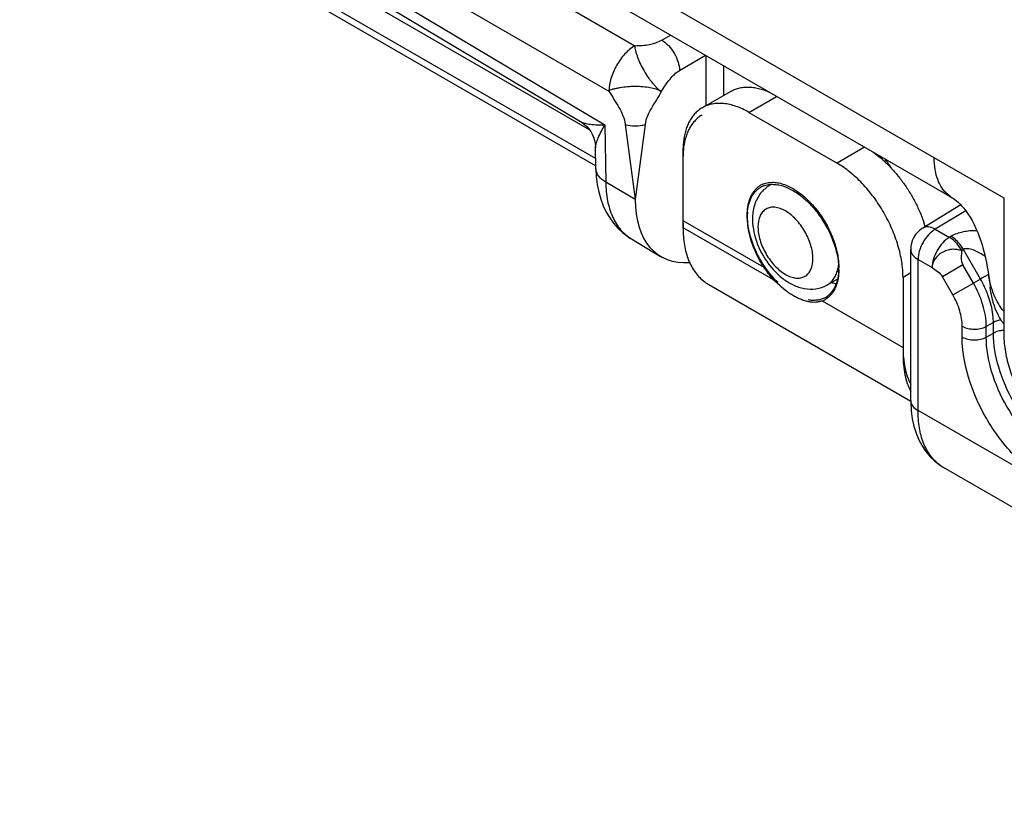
# Model space of a CAD drawing. Header units: inches. Extents: x 0 to 22, y 0 to 17.
# Tile 32 of 75: x 3 to 3.8, y 11.1 to 11.7. Entities that reach past the tile are written whole.
import ezdxf

# ---------------------------------------------------------------- set-up
doc = ezdxf.new("R2010")
doc.units = ezdxf.units.IN
doc.header["$LTSCALE"] = 1.21
doc.header["$MEASUREMENT"] = 0
doc.layers.get('0').update_dxf_attribs({"linetype": 'CONTINUOUS'})
doc.layers.add('02___PRT_ALL_AXES', color=7, linetype='CONTINUOUS')
doc.layers.add('FEATURES', color=7, linetype='CONTINUOUS')

msp = doc.modelspace()

# ---------------------------------------------------------------- linework, layer by layer
at = {"color": 3, "linetype": 'CONTINUOUS'}
for p, q in [((2.41393, 12.37634), (3.80976, 11.5704)), ((3.76839, 11.57062), (2.42842, 12.3443)), ((3.76666, 11.57172), (3.76336, 11.57451)), ((3.80976, 11.5704), (3.80976, 11.46181)), ((3.79865, 11.50304), (3.7975, 11.50898)), ((3.79827, 11.50376), (3.79877, 11.5001)), ((3.79877, 11.5001), (3.79899, 11.49834))]:
    msp.add_line(p, q, dxfattribs=at)
at = {"color": 7, "linetype": 'CONTINUOUS'}
for p, q in [((2.41868, 12.32492), (3.51344, 11.69282)), ((2.35818, 12.30505), (3.48934, 11.62913)), ((2.36342, 12.29289), (3.4697, 11.63185)), ((2.39784, 12.28839), (3.4926, 11.65629)), ((3.14225, 11.81866), (3.47675, 11.62553)), ((3.14225, 11.79253), (3.48209, 11.59631)), ((3.53503, 11.69726), (3.54198, 11.70134)), ((3.54929, 11.67284), (3.57014, 11.68508)), ((3.57075, 11.64477), (3.57075, 11.68473)), ((3.58483, 11.6529), (3.58483, 11.6766)), ((3.4697, 11.63185), (3.4697, 11.63185)), ((3.48934, 11.62913), (3.49003, 11.58323)), ((3.50572, 11.62957), (3.51363, 11.56913)), ((3.5216, 11.62953), (3.51363, 11.56913)), ((3.48213, 11.59385), (3.48187, 11.61076)), ((3.55261, 11.61131), (3.55213, 11.6058)), ((3.55207, 11.60291), (3.55207, 11.54657)), ((3.48213, 11.59385), (3.48213, 11.59385)), ((3.51363, 11.56913), (3.49003, 11.58323)), ((3.623, 11.58132), (3.62143, 11.58036)), ((3.77528, 11.56483), (3.74465, 11.54621)), ((3.77922, 11.56016), (3.75479, 11.5453)), ((3.75479, 11.5453), (3.7661, 11.53877)), ((3.51069, 11.53747), (3.53409, 11.5235)), ((3.76739, 11.53953), (3.7661, 11.53877)), ((3.73503, 11.40768), (3.73503, 11.52912)), ((3.77738, 11.52898), (3.7761, 11.52822)), ((3.79108, 11.50527), (3.77738, 11.52898)), ((3.74089, 11.52095), (3.7522, 11.51442)), ((3.74089, 11.39952), (3.74089, 11.52095)), ((3.77695, 11.51664), (3.76049, 11.50713)), ((3.78538, 11.50204), (3.77695, 11.51664)), ((3.67621, 11.50504), (3.66763, 11.50033)), ((3.67386, 11.50646), (3.67516, 11.50898)), ((3.76891, 11.49254), (3.76049, 11.50713)), ((3.76891, 11.49254), (3.78538, 11.50204)), ((3.79108, 11.50527), (3.78538, 11.50204)), ((3.79226, 11.50595), (3.79108, 11.50527)), ((3.7975, 11.50897), (3.79226, 11.50595)), ((3.80143, 11.47042), (3.79573, 11.4672)), ((3.80279, 11.47109), (3.80143, 11.47042)), ((3.80143, 11.4618), (3.80143, 11.47042)), ((3.77641, 11.45866), (3.77641, 11.4673)), ((3.79573, 11.45856), (3.79573, 11.4672)), ((3.80429, 11.46302), (3.80143, 11.4618)), ((3.79573, 11.45856), (3.80143, 11.4618)), ((3.73503, 11.40768), (3.73505, 11.4059)), ((4.20272, 11.13286), (3.74089, 11.39952)), ((4.22343, 11.08709), (3.76144, 11.35384))]:
    msp.add_line(p, q, dxfattribs=at)
for points in [[(3.4697, 11.63185), (3.47094, 11.63106), (3.47295, 11.62953), (3.4748, 11.62782), (3.47647, 11.62592), (3.47793, 11.62386), (3.47918, 11.62167), (3.48021, 11.61936), (3.48099, 11.61696), (3.48154, 11.6145), (3.48182, 11.61199), (3.48187, 11.61076)], [(3.48213, 11.59385), (3.48241, 11.58779), (3.48318, 11.58135), (3.48438, 11.57525), (3.486, 11.56951), (3.48802, 11.56414), (3.49042, 11.5591), (3.4932, 11.55442), (3.49632, 11.5501), (3.49978, 11.54615), (3.50357, 11.54259), (3.50765, 11.53944), (3.51069, 11.53748)], [(3.73505, 11.4059), (3.73542, 11.39929), (3.73626, 11.39298), (3.73755, 11.387), (3.7393, 11.38136), (3.74149, 11.37607), (3.74411, 11.37113), (3.74716, 11.36659), (3.75061, 11.36247), (3.75444, 11.3588), (3.75861, 11.35561), (3.76144, 11.35384)]]:
    msp.add_lwpolyline(points, dxfattribs=at)
at = {"color": 3, "linetype": 'CONTINUOUS'}
for points in [[(3.76839, 11.57062), (3.76866, 11.57046), (3.76954, 11.56989), (3.77059, 11.56913), (3.7718, 11.56816), (3.77314, 11.56698)], [(3.77314, 11.56698), (3.77458, 11.56558), (3.77611, 11.56396), (3.7777, 11.5621)], [(3.7777, 11.5621), (3.77934, 11.56001), (3.78103, 11.55764), (3.78273, 11.55501), (3.78437, 11.55219), (3.78595, 11.54919), (3.78747, 11.54599), (3.78887, 11.54271), (3.79014, 11.5394), (3.7913, 11.53604), (3.79237, 11.53262), (3.79334, 11.52916), (3.79423, 11.52566), (3.79506, 11.52209), (3.79582, 11.51844), (3.79653, 11.51472), (3.79719, 11.51092), (3.7975, 11.50898)], [(3.7975, 11.50898), (3.79777, 11.50725), (3.79827, 11.50376)]]:
    msp.add_lwpolyline(points, dxfattribs=at)
at = {"color": 7, "linetype": 'CONTINUOUS'}
for centre, radius, start, end in [((3.6198, 11.60293), 0.06773, 177.57496, 180.02079), ((3.59605, 11.51328), 0.14594, 36.93197, 38.59611), ((3.58445, 11.50587), 0.16156, 33.00295, 36.43364), ((3.62944, 11.56715), 0.01545, 113.37995, 121.24136), ((3.63536, 11.55776), 0.02657, 134.95329, 141.86127), ((3.63508, 11.55804), 0.02617, 128.19594, 134.95814), ((3.63457, 11.5587), 0.02534, 121.253, 128.19874), ((3.75503, 11.52912), 0.02, 121.29634, 180.0115), ((3.58968, 11.53001), 0.03375, 233.34176, 234.60232), ((3.5895, 11.52975), 0.03344, 234.59942, 239.98727), ((3.66005, 11.51408), 0.0157, 298.87013, 311.71217), ((3.71675, 11.46219), 0.0859, 28.72141, 30.09408), ((3.71689, 11.46227), 0.08575, 27.31881, 28.72211), ((3.77799, 11.38244), 0.03305, 233.28644, 239.94839)]:
    msp.add_arc(centre, radius, start, end, dxfattribs=at)
at = {"color": 3, "linetype": 'CONTINUOUS'}
for centre, radius, start, end in [((3.7801, 11.59093), 0.02344, 227.50912, 240.01748), ((3.78009, 11.59088), 0.0234, 234.98574, 240.00613)]:
    msp.add_arc(centre, radius, start, end, dxfattribs=at)
at = {"color": 7, "linetype": 'CONTINUOUS'}
msp.add_ellipse((3.58496, 11.60959), major_axis=(0.05065, 0.08623), ratio=0.582437, start_param=-3.922731, end_param=-2.749826, dxfattribs=at)
for points, knots in [([(3.51344, 11.69282), (3.51047, 11.69104), (3.50487, 11.68623), (3.49833, 11.67718), (3.49388, 11.66698), (3.4926, 11.65973), (3.4926, 11.65629)], [0, 0, 0, 0, 0.238326, 0.501098, 0.763273, 1, 1, 1, 1]), ([(3.51344, 11.69282), (3.51303, 11.69146), (3.51369, 11.68906), (3.51472, 11.6861), (3.5159, 11.68253), (3.51776, 11.67789), (3.52072, 11.67245), (3.52345, 11.66799), (3.52591, 11.66474), (3.52779, 11.66258), (3.52965, 11.66056), (3.53166, 11.6582), (3.53345, 11.65635), (3.53484, 11.65618)], [0, 0, 0, 0, 0.097699, 0.156914, 0.219879, 0.355554, 0.500798, 0.646029, 0.715197, 0.781059, 0.843797, 0.903218, 1, 1, 1, 1]), ([(3.51344, 11.69282), (3.5173, 11.69283), (3.52468, 11.69337), (3.53197, 11.69546), (3.53503, 11.69726)], [0, 0, 0, 0, 0.521332, 1, 1, 1, 1]), ([(3.53503, 11.69726), (3.53702, 11.69608), (3.5408, 11.69287), (3.54525, 11.68684), (3.54829, 11.68), (3.54926, 11.67514), (3.54929, 11.67284)], [0, 0, 0, 0, 0.23728, 0.500621, 0.763369, 1, 1, 1, 1]), ([(3.53484, 11.65618), (3.53688, 11.6596), (3.54095, 11.66577), (3.54634, 11.6711), (3.54929, 11.67284)], [0, 0, 0, 0, 0.537718, 1, 1, 1, 1]), ([(3.53484, 11.65618), (3.53204, 11.65761), (3.52494, 11.65943), (3.51566, 11.6601), (3.50754, 11.65984), (3.50264, 11.65915), (3.49897, 11.65845), (3.49593, 11.65793), (3.49351, 11.65735), (3.4926, 11.65629)], [0, 0, 0, 0, 0.218139, 0.500174, 0.645644, 0.781301, 0.844145, 0.903365, 1, 1, 1, 1]), ([(3.4926, 11.65629), (3.49519, 11.65182), (3.5007, 11.64362), (3.5051, 11.63433), (3.50572, 11.62957)], [0, 0, 0, 0, 0.518516, 1, 1, 1, 1]), ([(3.53484, 11.65618), (3.53225, 11.65155), (3.52674, 11.64336), (3.52221, 11.63414), (3.5216, 11.62953)], [0, 0, 0, 0, 0.533586, 1, 1, 1, 1]), ([(3.5676, 11.63724), (3.5666, 11.63666), (3.56465, 11.63535), (3.56201, 11.63297), (3.55965, 11.63021), (3.55759, 11.62707), (3.55584, 11.62358), (3.55389, 11.61838), (3.553, 11.61419), (3.55261, 11.61131)], [0, 0, 0, 0, 0.112306, 0.226042, 0.342542, 0.46299, 0.588358, 0.719386, 1, 1, 1, 1]), ([(3.4697, 11.63185), (3.47077, 11.63121), (3.47348, 11.6303), (3.48004, 11.62918), (3.48549, 11.62907), (3.48934, 11.62913)], [0, 0, 0, 0, 0.187374, 0.421283, 1, 1, 1, 1]), ([(3.48187, 11.61076), (3.48185, 11.61201), (3.48242, 11.61481), (3.48474, 11.62105), (3.48736, 11.62582), (3.48934, 11.62913)], [0, 0, 0, 0, 0.187338, 0.421246, 1, 1, 1, 1]), ([(3.50572, 11.62957), (3.50822, 11.6286), (3.51366, 11.628), (3.5191, 11.62858), (3.5216, 11.62953)], [0, 0, 0, 0, 0.499345, 1, 1, 1, 1]), ([(3.49003, 11.58323), (3.48783, 11.58446), (3.48404, 11.58726), (3.48216, 11.5918), (3.48213, 11.59385)], [0, 0, 0, 0, 0.552043, 1, 1, 1, 1]), ([(3.49003, 11.58323), (3.49007, 11.5782), (3.49089, 11.56861), (3.49481, 11.55543), (3.50133, 11.54468), (3.50743, 11.53943), (3.5107, 11.53747)], [0, 0, 0, 0, 0.288846, 0.548135, 0.781854, 1, 1, 1, 1]), ([(3.61447, 11.57417), (3.61222, 11.57131), (3.60885, 11.56452), (3.60793, 11.55709), (3.60793, 11.55336)], [0, 0, 0, 0, 0.493714, 1, 1, 1, 1]), ([(3.65646, 11.52175), (3.65646, 11.52537), (3.65511, 11.533), (3.65038, 11.54372), (3.64345, 11.55318), (3.6363, 11.5592), (3.6303, 11.56206), (3.62611, 11.56307), (3.62218, 11.56297), (3.61868, 11.56171), (3.61583, 11.55931), (3.61296, 11.55461), (3.61232, 11.55022), (3.61232, 11.54724)], [0, 0, 0, 0, 0.138346, 0.291579, 0.444828, 0.583166, 0.64366, 0.697777, 0.74645, 0.791907, 0.837364, 0.886024, 1, 1, 1, 1]), ([(3.60793, 11.55336), (3.60793, 11.55232), (3.60808, 11.54807), (3.60879, 11.54383), (3.60959, 11.54071)], [0, 0, 0, 0, 0.243355, 1, 1, 1, 1]), ([(3.55207, 11.54657), (3.55207, 11.54419), (3.55225, 11.53952), (3.55309, 11.53274), (3.55448, 11.5264), (3.55644, 11.52054), (3.55893, 11.51521), (3.56194, 11.51045), (3.56545, 11.50632), (3.56813, 11.50398), (3.56953, 11.50293)], [0, 0, 0, 0, 0.146945, 0.287102, 0.420263, 0.546665, 0.666872, 0.781714, 0.892294, 1, 1, 1, 1]), ([(3.61232, 11.54724), (3.61232, 11.54362), (3.61368, 11.53599), (3.61841, 11.52527), (3.62533, 11.51581), (3.63248, 11.50978), (3.63849, 11.50692), (3.64268, 11.50591), (3.64661, 11.50601), (3.65011, 11.50728), (3.65295, 11.50967), (3.65583, 11.51438), (3.65646, 11.51877), (3.65646, 11.52175)], [0, 0, 0, 0, 0.138346, 0.291579, 0.444828, 0.583166, 0.64366, 0.697777, 0.74645, 0.791907, 0.837364, 0.886024, 1, 1, 1, 1]), ([(3.75479, 11.5453), (3.75281, 11.54412), (3.74907, 11.54091), (3.74471, 11.53488), (3.74174, 11.52808), (3.74089, 11.52325), (3.74089, 11.52095)], [0, 0, 0, 0, 0.238308, 0.501085, 0.763267, 1, 1, 1, 1]), ([(3.75479, 11.5453), (3.7531, 11.54626), (3.74974, 11.54764), (3.74599, 11.54703), (3.74465, 11.54621)], [0, 0, 0, 0, 0.552963, 1, 1, 1, 1]), ([(3.78828, 11.54409), (3.78453, 11.54413), (3.77732, 11.54358), (3.77034, 11.54128), (3.76739, 11.53953)], [0, 0, 0, 0, 0.522769, 1, 1, 1, 1]), ([(3.60959, 11.54071), (3.61133, 11.53384), (3.61719, 11.52078), (3.62883, 11.50748), (3.64023, 11.50027), (3.64936, 11.49717), (3.65886, 11.49685), (3.6649, 11.49883), (3.66761, 11.50032)], [0, 0, 0, 0, 0.265645, 0.526848, 0.649683, 0.767771, 0.883918, 1, 1, 1, 1]), ([(3.7661, 11.53877), (3.76412, 11.53759), (3.76038, 11.53438), (3.75602, 11.52835), (3.75305, 11.52155), (3.7522, 11.51672), (3.7522, 11.51442)], [0, 0, 0, 0, 0.238326, 0.501098, 0.763273, 1, 1, 1, 1]), ([(3.7761, 11.52822), (3.77544, 11.52934), (3.77275, 11.5334), (3.76918, 11.53697), (3.7661, 11.53877)], [0, 0, 0, 0, 0.267287, 1, 1, 1, 1]), ([(3.77738, 11.52898), (3.77673, 11.5301), (3.77404, 11.53416), (3.77047, 11.53773), (3.76739, 11.53953)], [0, 0, 0, 0, 0.267282, 1, 1, 1, 1]), ([(3.73504, 11.52912), (3.73504, 11.52756), (3.7364, 11.52408), (3.73924, 11.52191), (3.74089, 11.52095)], [0, 0, 0, 0, 0.449192, 1, 1, 1, 1]), ([(3.7761, 11.52822), (3.7748, 11.52834), (3.7722, 11.52899), (3.76809, 11.52934), (3.76398, 11.52833), (3.75902, 11.52609), (3.75407, 11.52177), (3.75217, 11.51678), (3.7522, 11.51442)], [0, 0, 0, 0, 0.12455, 0.255871, 0.38993, 0.523539, 0.774946, 1, 1, 1, 1]), ([(3.7761, 11.52822), (3.77587, 11.52628), (3.77523, 11.52243), (3.77596, 11.51835), (3.77695, 11.51664)], [0, 0, 0, 0, 0.496868, 1, 1, 1, 1]), ([(3.79474, 11.52347), (3.79209, 11.52528), (3.78788, 11.52776), (3.782, 11.52977), (3.77863, 11.52974), (3.77738, 11.52898)], [0, 0, 0, 0, 0.511793, 0.767383, 1, 1, 1, 1]), ([(3.67516, 11.50898), (3.67539, 11.50953), (3.6763, 11.51187), (3.67686, 11.51434), (3.67712, 11.51624)], [0, 0, 0, 0, 0.237833, 1, 1, 1, 1]), ([(3.7522, 11.51442), (3.75373, 11.51347), (3.75691, 11.51156), (3.75953, 11.50878), (3.76049, 11.50713)], [0, 0, 0, 0, 0.485631, 1, 1, 1, 1]), ([(3.6705, 11.50236), (3.67082, 11.50265), (3.6721, 11.50388), (3.67317, 11.50531), (3.67386, 11.50646)], [0, 0, 0, 0, 0.244047, 1, 1, 1, 1]), ([(3.79573, 11.4672), (3.79572, 11.47299), (3.79354, 11.4852), (3.78858, 11.49648), (3.78538, 11.50204)], [0, 0, 0, 0, 0.474313, 1, 1, 1, 1]), ([(3.79818, 11.48945), (3.79784, 11.49048), (3.79639, 11.49464), (3.7946, 11.49867), (3.79307, 11.50162)], [0, 0, 0, 0, 0.246087, 1, 1, 1, 1]), ([(3.77641, 11.4673), (3.77641, 11.47149), (3.77484, 11.48035), (3.77124, 11.48851), (3.76891, 11.49254)], [0, 0, 0, 0, 0.474421, 1, 1, 1, 1]), ([(3.80143, 11.47042), (3.80143, 11.47194), (3.80113, 11.47839), (3.79971, 11.48476), (3.79818, 11.48945)], [0, 0, 0, 0, 0.23458, 1, 1, 1, 1]), ([(3.80761, 11.47241), (3.80718, 11.47235), (3.80554, 11.47206), (3.80392, 11.47157), (3.80279, 11.47109)], [0, 0, 0, 0, 0.260177, 1, 1, 1, 1]), ([(3.77641, 11.4673), (3.77927, 11.46565), (3.78605, 11.46432), (3.79283, 11.46559), (3.79573, 11.4672)], [0, 0, 0, 0, 0.498873, 1, 1, 1, 1]), ([(3.80975, 11.464), (3.80928, 11.46397), (3.80743, 11.46382), (3.8056, 11.46345), (3.80429, 11.46302)], [0, 0, 0, 0, 0.256962, 1, 1, 1, 1]), ([(3.77641, 11.45866), (3.77927, 11.45701), (3.78605, 11.45568), (3.79283, 11.45695), (3.79573, 11.45856)], [0, 0, 0, 0, 0.498873, 1, 1, 1, 1]), ([(3.84273, 11.34381), (3.83332, 11.34925), (3.8155, 11.36424), (3.7947, 11.39265), (3.78049, 11.42487), (3.77641, 11.44779), (3.77641, 11.45866)], [0, 0, 0, 0, 0.237183, 0.499994, 0.762811, 1, 1, 1, 1]), ([(3.85239, 11.36064), (3.84434, 11.36526), (3.8291, 11.37802), (3.81132, 11.40224), (3.79918, 11.42973), (3.79572, 11.44929), (3.79573, 11.45856)], [0, 0, 0, 0, 0.237316, 0.500087, 0.762814, 1, 1, 1, 1]), ([(3.85791, 11.36378), (3.8499, 11.36843), (3.83474, 11.38125), (3.81705, 11.4055), (3.80493, 11.43298), (3.80144, 11.45253), (3.80143, 11.4618)], [0, 0, 0, 0, 0.237037, 0.499901, 0.76282, 1, 1, 1, 1]), ([(3.72885, 11.4445), (3.72885, 11.44172), (3.72909, 11.43631), (3.73056, 11.42621), (3.73286, 11.41904), (3.735, 11.41475)], [0, 0, 0, 0, 0.272544, 0.530182, 1, 1, 1, 1]), ([(3.73503, 11.40768), (3.73503, 11.40612), (3.7364, 11.40265), (3.73924, 11.40047), (3.74089, 11.39952)], [0, 0, 0, 0, 0.449251, 1, 1, 1, 1]), ([(3.75823, 11.35595), (3.75541, 11.35805), (3.75023, 11.36339), (3.74479, 11.37367), (3.74154, 11.38599), (3.74089, 11.39486), (3.74089, 11.39952)], [0, 0, 0, 0, 0.217484, 0.452331, 0.712195, 1, 1, 1, 1])]:
    msp.add_open_spline(points, degree=3, knots=knots, dxfattribs=at)
at = {"color": 3, "linetype": 'CONTINUOUS'}
for points, knots in [([(3.7593, 11.57982), (3.75839, 11.58135), (3.75635, 11.58561), (3.75434, 11.59331), (3.75389, 11.59945), (3.75389, 11.60266)], [0, 0, 0, 0, 0.225769, 0.593717, 1, 1, 1, 1]), ([(3.76427, 11.57364), (3.7633, 11.57452), (3.76148, 11.57647), (3.75997, 11.57868), (3.75928, 11.57984)], [0, 0, 0, 0, 0.4909, 1, 1, 1, 1]), ([(3.76336, 11.57451), (3.76298, 11.5749), (3.76146, 11.57654), (3.76016, 11.57837), (3.7593, 11.57982)], [0, 0, 0, 0, 0.244541, 1, 1, 1, 1]), ([(3.80214, 11.49212), (3.80103, 11.49476), (3.7998, 11.4984), (3.79886, 11.50211), (3.79865, 11.50304)], [0, 0, 0, 0, 0.749543, 1, 1, 1, 1]), ([(3.80083, 11.48849), (3.80063, 11.4893), (3.79985, 11.49254), (3.7993, 11.49585), (3.79899, 11.49834)], [0, 0, 0, 0, 0.248794, 1, 1, 1, 1]), ([(3.8047, 11.4777), (3.80347, 11.48029), (3.80211, 11.48388), (3.80107, 11.48756), (3.80083, 11.48849)], [0, 0, 0, 0, 0.74936, 1, 1, 1, 1]), ([(3.80976, 11.47935), (3.80817, 11.48129), (3.80533, 11.48539), (3.8031, 11.48985), (3.80214, 11.49212)], [0, 0, 0, 0, 0.504407, 1, 1, 1, 1]), ([(3.80976, 11.46916), (3.80926, 11.46984), (3.80737, 11.47256), (3.80575, 11.47546), (3.8047, 11.4777)], [0, 0, 0, 0, 0.252685, 1, 1, 1, 1]), ([(3.80976, 11.46181), (3.80976, 11.45963), (3.80995, 11.45515), (3.81107, 11.44591), (3.81384, 11.434), (3.81907, 11.41978), (3.82607, 11.40591), (3.83458, 11.39292), (3.84428, 11.38128), (3.85321, 11.37292), (3.86065, 11.36734), (3.86443, 11.36493), (3.86632, 11.36383)], [0, 0, 0, 0, 0.05579, 0.114185, 0.237384, 0.366987, 0.499994, 0.633001, 0.762607, 0.88581, 0.944208, 1, 1, 1, 1])]:
    msp.add_open_spline(points, degree=3, knots=knots, dxfattribs=at)
at = {"layer": '02___PRT_ALL_AXES', "color": 7, "linetype": 'CONTINUOUS'}
for p, q in [((3.55207, 11.55229), (3.61697, 11.51482)), ((3.55207, 11.54657), (3.62815, 11.50265)), ((3.67269, 11.50209), (3.67517, 11.50153)), ((3.57278, 11.5008), (3.73504, 11.40711)), ((3.67317, 11.49726), (3.67134, 11.49467)), ((3.67408, 11.4973), (3.67251, 11.4946)), ((3.66395, 11.48769), (3.72885, 11.45022))]:
    msp.add_line(p, q, dxfattribs=at)
for centre, radius, start, end in [((3.62315, 11.56553), 0.01738, 111.3558, 119.997), ((3.6231, 11.56561), 0.01728, 120.00742, 123.06247), ((3.62315, 11.56389), 0.01738, 111.3558, 119.997), ((3.64983, 11.55516), 0.04614, 175.46851, 180.02257), ((3.65587, 11.55519), 0.05218, 180.05281, 183.56744), ((3.66165, 11.55558), 0.05798, 183.59103, 186.82554), ((3.62313, 11.51253), 0.0541, 1.86749, 4.22103), ((3.63165, 11.51426), 0.04558, 355.73075, 359.00749), ((3.62625, 11.51265), 0.05098, 0.92701, 1.84536), ((3.62922, 11.51431), 0.04801, 358.99878, 0.00108), ((3.62784, 11.51268), 0.04939, 0.00372, 0.9246), ((3.68104, 11.53307), 0.03208, 252.66477, 254.91229), ((3.65665, 11.50681), 0.01906, 312.78214, 320.42823), ((3.65557, 11.50606), 0.02046, 319.41873, 325.91828), ((3.65773, 11.504), 0.01745, 290.88009, 298.17069), ((3.65779, 11.50554), 0.01735, 296.60469, 299.99885), ((3.65776, 11.50394), 0.01739, 298.17376, 300.01021), ((3.65767, 11.50571), 0.01755, 300.04229, 312.78383)]:
    msp.add_arc(centre, radius, start, end, dxfattribs=at)
for points, knots in [([(3.61682, 11.58171), (3.61807, 11.5822), (3.62074, 11.58291), (3.62351, 11.58305), (3.62491, 11.583)], [0, 0, 0, 0, 0.487475, 1, 1, 1, 1]), ([(3.61682, 11.58008), (3.61807, 11.58057), (3.62074, 11.58128), (3.62351, 11.58142), (3.62491, 11.58136)], [0, 0, 0, 0, 0.487475, 1, 1, 1, 1]), ([(3.62491, 11.583), (3.62635, 11.58294), (3.62933, 11.58255), (3.63382, 11.58125), (3.6384, 11.57924), (3.643, 11.57655), (3.64756, 11.57322), (3.65201, 11.5693), (3.65628, 11.56486), (3.6603, 11.55997), (3.66401, 11.55469), (3.66736, 11.54912), (3.67029, 11.54334), (3.67275, 11.53743), (3.67472, 11.5315), (3.67615, 11.52562), (3.67702, 11.5199), (3.67723, 11.51614), (3.67723, 11.51432)], [0, 0, 0, 0, 0.046557, 0.096572, 0.15028, 0.207659, 0.268487, 0.33237, 0.3988, 0.467161, 0.536783, 0.606948, 0.676923, 0.74597, 0.813393, 0.878586, 0.940982, 1, 1, 1, 1]), ([(3.62491, 11.58136), (3.62629, 11.58131), (3.62913, 11.58095), (3.63341, 11.57976), (3.63777, 11.57791), (3.64218, 11.57543), (3.64655, 11.57237), (3.65084, 11.56876), (3.65497, 11.56465), (3.65891, 11.56011), (3.66257, 11.55519), (3.66593, 11.54997), (3.66892, 11.54452), (3.6715, 11.53893), (3.67365, 11.53326), (3.67532, 11.52759), (3.6765, 11.52202), (3.67695, 11.51832), (3.67709, 11.51651)], [0, 0, 0, 0, 0.046349, 0.095979, 0.149122, 0.205777, 0.265772, 0.328771, 0.394338, 0.461933, 0.530962, 0.600783, 0.670733, 0.740139, 0.808335, 0.874729, 0.938792, 1, 1, 1, 1]), ([(3.60369, 11.55678), (3.60369, 11.55808), (3.60379, 11.56062), (3.60427, 11.56431), (3.60507, 11.56774), (3.60619, 11.5709), (3.60762, 11.57374), (3.60934, 11.57625), (3.61135, 11.5784), (3.61288, 11.57958), (3.61367, 11.5801)], [0, 0, 0, 0, 0.147709, 0.288356, 0.421702, 0.547894, 0.667636, 0.78195, 0.892196, 1, 1, 1, 1]), ([(3.60383, 11.55881), (3.60393, 11.55995), (3.6042, 11.56218), (3.60489, 11.5654), (3.60585, 11.56838), (3.60707, 11.5711), (3.60855, 11.57354), (3.61028, 11.57569), (3.61224, 11.57751), (3.6137, 11.57851), (3.61446, 11.57895)], [0, 0, 0, 0, 0.145675, 0.284419, 0.416268, 0.541747, 0.661667, 0.777099, 0.889374, 1, 1, 1, 1]), ([(3.60419, 11.54952), (3.60411, 11.55014), (3.60382, 11.55255), (3.60369, 11.55498), (3.60369, 11.55678)], [0, 0, 0, 0, 0.257287, 1, 1, 1, 1]), ([(3.62815, 11.50265), (3.62659, 11.50419), (3.62356, 11.50746), (3.61938, 11.51278), (3.61557, 11.5185), (3.6122, 11.52451), (3.60932, 11.53071), (3.60699, 11.537), (3.60524, 11.54327), (3.60446, 11.54746), (3.60419, 11.54952)], [0, 0, 0, 0, 0.12312, 0.249854, 0.37852, 0.507668, 0.635835, 0.761492, 0.883271, 1, 1, 1, 1]), ([(3.61697, 11.51482), (3.61524, 11.51747), (3.61209, 11.52292), (3.60829, 11.53144), (3.60554, 11.54004), (3.60443, 11.54584), (3.60409, 11.54869)], [0, 0, 0, 0, 0.259612, 0.516474, 0.764836, 1, 1, 1, 1]), ([(3.66395, 11.48769), (3.66314, 11.48738), (3.66145, 11.48688), (3.65879, 11.48651), (3.65603, 11.48652), (3.65317, 11.48689), (3.65021, 11.48761), (3.64717, 11.48867), (3.64406, 11.49005), (3.6409, 11.49175), (3.6377, 11.49374), (3.63336, 11.49682), (3.62804, 11.50134), (3.62211, 11.50761), (3.61859, 11.51233), (3.61697, 11.51482)], [0, 0, 0, 0, 0.045381, 0.091382, 0.138884, 0.188635, 0.241197, 0.296887, 0.355849, 0.41805, 0.483346, 0.551481, 0.694896, 0.845404, 1, 1, 1, 1]), ([(3.6771, 11.51087), (3.67701, 11.50958), (3.6767, 11.50708), (3.67566, 11.50244), (3.67432, 11.49919), (3.67317, 11.49726)], [0, 0, 0, 0, 0.271527, 0.528463, 1, 1, 1, 1]), ([(3.67723, 11.51268), (3.67723, 11.51125), (3.67711, 11.50845), (3.67635, 11.50323), (3.67517, 11.49952), (3.67408, 11.4973)], [0, 0, 0, 0, 0.27229, 0.529909, 1, 1, 1, 1]), ([(3.66556, 11.49003), (3.66463, 11.48956), (3.66267, 11.48879), (3.65953, 11.48815), (3.65618, 11.48801), (3.65392, 11.48824), (3.65277, 11.48843)], [0, 0, 0, 0, 0.236556, 0.479622, 0.733209, 1, 1, 1, 1]), ([(3.67111, 11.49276), (3.67044, 11.49198), (3.669, 11.49055), (3.66733, 11.48938), (3.66646, 11.48888)], [0, 0, 0, 0, 0.504789, 1, 1, 1, 1])]:
    msp.add_open_spline(points, degree=3, knots=knots, dxfattribs=at)
at = {"layer": 'FEATURES', "color": 7, "linetype": 'CONTINUOUS'}
for p, q in [((3.14225, 11.79825), (3.482, 11.60208)), ((3.5676, 11.64295), (3.59023, 11.65602)), ((3.6051, 11.63924), (3.62732, 11.65207)), ((3.6051, 11.63924), (3.67582, 11.59841)), ((3.55207, 11.60862), (3.55207, 11.55229)), ((3.69803, 11.61124), (3.67582, 11.59841)), ((3.73503, 11.51013), (3.72885, 11.50656)), ((3.72885, 11.50656), (3.72885, 11.45022))]:
    msp.add_line(p, q, dxfattribs=at)
for centre, radius, start, end in [((3.58026, 11.62106), 0.02529, 120.02941, 131.74698), ((3.64227, 11.55227), 0.0902, 179.98726, 183.34518), ((3.63593, 11.51215), 0.11635, 17.68831, 19.54437)]:
    msp.add_arc(centre, radius, start, end, dxfattribs=at)
for points, knots in [([(3.59023, 11.65602), (3.59127, 11.65662), (3.59345, 11.65768), (3.59695, 11.65879), (3.60065, 11.65944), (3.60454, 11.65961), (3.60859, 11.6593), (3.61276, 11.65853), (3.61703, 11.6573), (3.61986, 11.6562), (3.62128, 11.65558)], [0, 0, 0, 0, 0.111647, 0.224807, 0.340889, 0.461129, 0.586531, 0.717841, 0.85556, 1, 1, 1, 1]), ([(3.6051, 11.63924), (3.60341, 11.64022), (3.60004, 11.64198), (3.59488, 11.64409), (3.58983, 11.64557), (3.58491, 11.64639), (3.58017, 11.64656), (3.57567, 11.64606), (3.57144, 11.64489), (3.56883, 11.64366), (3.5676, 11.64295)], [0, 0, 0, 0, 0.148588, 0.289513, 0.422729, 0.548649, 0.668007, 0.781943, 0.89199, 1, 1, 1, 1]), ([(3.56342, 11.63993), (3.5625, 11.63911), (3.56075, 11.63731), (3.55846, 11.63423), (3.55651, 11.63076), (3.55431, 11.62553), (3.55289, 11.61973), (3.55219, 11.61355), (3.55207, 11.61029), (3.55207, 11.60862)], [0, 0, 0, 0, 0.107907, 0.219124, 0.334735, 0.455593, 0.714939, 0.854314, 1, 1, 1, 1]), ([(3.7049, 11.60729), (3.70708, 11.60572), (3.7114, 11.60229), (3.71753, 11.59651), (3.72338, 11.59005), (3.72887, 11.58301), (3.73391, 11.57549), (3.73843, 11.5676), (3.74237, 11.55946), (3.74459, 11.55388), (3.74558, 11.55108)], [0, 0, 0, 0, 0.114818, 0.23473, 0.358788, 0.485881, 0.614811, 0.744319, 0.873134, 1, 1, 1, 1]), ([(3.72885, 11.50656), (3.72885, 11.50861), (3.72867, 11.5128), (3.72789, 11.51918), (3.72662, 11.52574), (3.72486, 11.5324), (3.72264, 11.53911), (3.71905, 11.54807), (3.71355, 11.55896), (3.70687, 11.56917), (3.7009, 11.57676), (3.6962, 11.58204), (3.69131, 11.58689), (3.68627, 11.59127), (3.68114, 11.59513), (3.67759, 11.59739), (3.67582, 11.59841)], [0, 0, 0, 0, 0.055836, 0.114192, 0.174797, 0.237374, 0.301576, 0.367026, 0.499994, 0.632963, 0.698414, 0.762618, 0.825196, 0.885803, 0.944162, 1, 1, 1, 1]), ([(3.72885, 11.45022), (3.72885, 11.44744), (3.72909, 11.44202), (3.73056, 11.43192), (3.73286, 11.42475), (3.735, 11.42046)], [0, 0, 0, 0, 0.272544, 0.530182, 1, 1, 1, 1])]:
    msp.add_open_spline(points, degree=3, knots=knots, dxfattribs=at)

doc.saveas('drawing.dxf')
